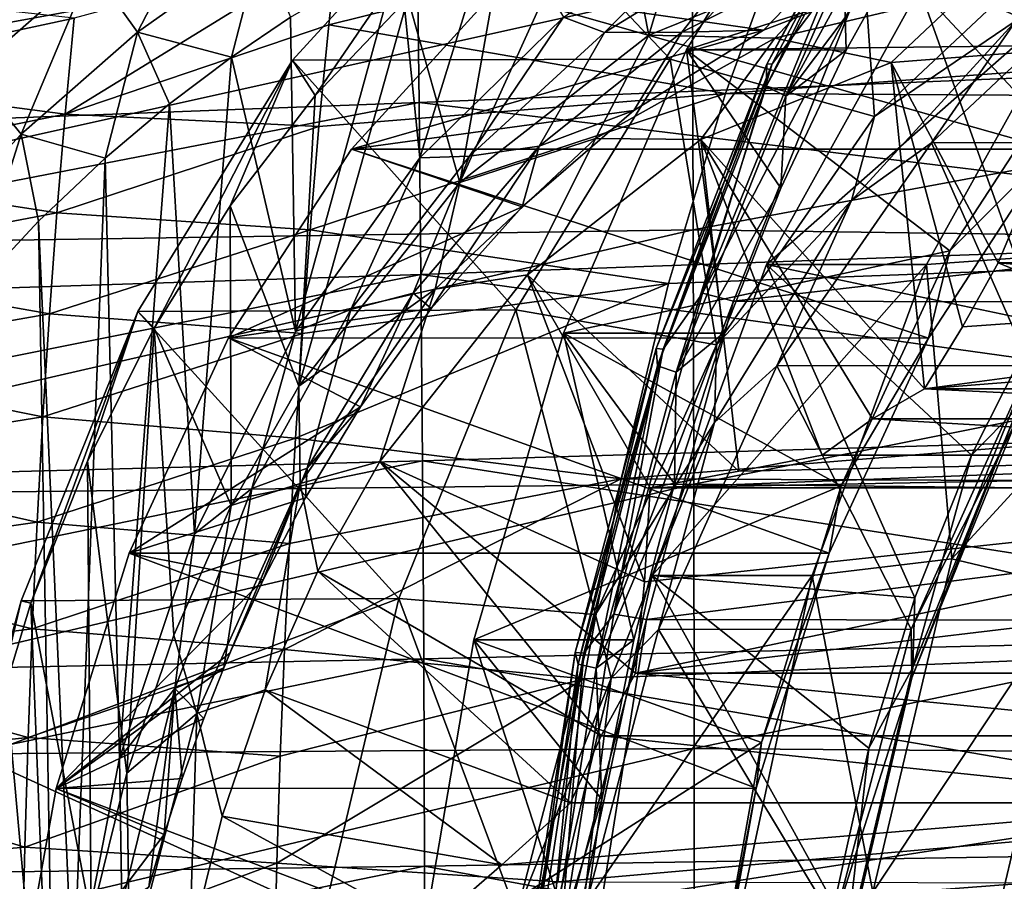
# Model space of a CAD drawing. Header units: metres. Extents: x -35 to 77, y -25 to 25.
# Tile 38 of 256: x -1.93 to 2.42, y 1.82 to 5.63. Entities that reach past the tile are written whole.
import ezdxf

# ---------------------------------------------------------------- set-up
doc = ezdxf.new("R2010")
doc.units = ezdxf.units.M
doc.layers.add('solid_500435', color=7, linetype='CONTINUOUS')

msp = doc.modelspace()

# ---------------------------------------------------------------- linework, layer by layer
at = {"layer": 'solid_500435'}
for points in [[(2.04666, 5.768151, 10.681695), (2.86964, 6.79199, 9.858716), (2.912129, 4.837919, 9.889788)], [(20.849007, 6.758882, 35.719536), (1.483466, 6.115149, 16.90131), (1.188522, 5.303418, 17.196255)], [(20.243843, 5.191264, 36.324699), (20.849007, 6.758882, 35.719536), (1.188522, 5.303418, 17.196255)], [(0.850418, 5.561844, 4.099763), (0.686488, 6.392481, 4.263693), (1.169336, 6.622167, 3.780844)], [(1.767666, 5.93411, 3.182515), (0.850418, 5.561844, 4.099763), (1.169336, 6.622167, 3.780844)], [(1.689238, 6.611057, 11.038684), (1.016021, 5.49703, 11.711902), (3.462586, 6.27796, 9.265336)], [(1.722294, 5.495792, 12.419842), (1.016021, 5.49703, 11.711902), (1.689238, 6.611057, 11.038684)], [(1.982468, 6.578383, 12.618624), (1.368263, 5.334061, 13.00636), (1.968708, 6.458113, 12.405914)], [(1.982468, 6.578383, 12.618624), (1.371027, 5.433292, 13.230063), (1.368263, 5.334061, 13.00636)], [(1.997565, 6.586472, 12.886786), (1.371027, 5.433292, 13.230063), (1.982468, 6.578383, 12.618624)], [(1.39507, 5.434538, 13.489282), (1.371027, 5.433292, 13.230063), (1.997565, 6.586472, 12.886786)], [(1.39507, 5.434538, 13.489282), (1.997565, 6.586472, 12.886786), (1.624329, 5.740154, 13.583106)], [(1.722294, 5.495792, 12.419842), (1.689238, 6.611057, 11.038684), (2.043683, 6.072339, 12.098453)], [(1.455561, 5.292441, 12.762948), (1.968708, 6.458113, 12.405914), (1.368263, 5.334061, 13.00636)], [(1.455561, 5.292441, 12.762948), (2.060957, 6.400611, 12.157552), (1.968708, 6.458113, 12.405914)], [(2.043683, 6.072339, 12.098453), (2.060957, 6.400611, 12.157552), (1.455561, 5.292441, 12.762948)], [(0.014822, 4.909798, 4.935359), (0.223207, 6.092609, 4.726974), (0.686488, 6.392481, 4.263693)], [(0.850418, 5.561844, 4.099763), (0.014822, 4.909798, 4.935359), (0.686488, 6.392481, 4.263693)], [(0.098467, 6.352725, 5.735598), (0.944272, 5.456236, 8.220809), (1.766874, 6.355296, 7.398207)], [(1.847293, 5.201659, 7.930161), (1.766874, 6.355296, 7.398207), (0.944272, 5.456236, 8.220809)], [(1.847293, 5.201659, 7.930161), (2.678982, 5.982743, 7.098472), (1.766874, 6.355296, 7.398207)], [(0.098467, 6.352725, 5.735598), (-0.624922, 5.295284, 5.575102), (-0.724995, 5.451217, 6.55906)], [(0.098467, 6.352725, 5.735598), (-0.724995, 5.451217, 6.55906), (0.944272, 5.456236, 8.220809)], [(0.098467, 6.352725, 5.735598), (-0.215796, 5.725362, 5.165977), (-0.624922, 5.295284, 5.575102)], [(1.016021, 5.49703, 11.711902), (2.772049, 5.51705, 9.955873), (3.462586, 6.27796, 9.265336)], [(-1.613998, 5.861844, 6.822171), (-1.054195, 6.260731, 6.247597), (-1.409173, 5.574998, 6.800943)], [(-1.054195, 6.260731, 6.247597), (-0.866554, 5.961629, 6.244006), (-1.409173, 5.574998, 6.800943)], [(-0.174007, 5.948735, -5.161038), (4.662213, 5.460941, -6.071084), (4.631546, 6.165183, -5.321419)], [(-2.406004, 5.633448, 7.344903), (-1.857669, 6.113689, 6.778784), (-2.146833, 5.395194, 7.372288)], [(-1.857669, 6.113689, 6.778784), (-1.613998, 5.861844, 6.822171), (-2.146833, 5.395194, 7.372288)], [(1.483466, 6.115149, 16.90131), (-0.527967, 5.951638, 14.828931), (-0.564745, 5.607785, 15.066669)], [(1.188522, 5.303418, 17.196255), (1.483466, 6.115149, 16.90131), (-0.564745, 5.607785, 15.066669)], [(-0.161601, 5.019444, 5.632572), (-0.253294, 5.920031, 5.690915), (0.179303, 6.126133, 5.250686)], [(0.014822, 4.909798, 4.935359), (-0.215796, 5.725362, 5.165977), (0.223207, 6.092609, 4.726974)], [(0.473296, 5.640728, 4.974668), (-0.161601, 5.019444, 5.632572), (0.179303, 6.126133, 5.250686)], [(0.654799, 5.574156, 4.817162), (0.473296, 5.640728, 4.974668), (1.177754, 6.099218, 4.253231)], [(1.309771, 5.975757, 4.146894), (0.654799, 5.574156, 4.817162), (1.177754, 6.099218, 4.253231)], [(1.722294, 5.495792, 12.419842), (2.043683, 6.072339, 12.098453), (1.455561, 5.292441, 12.762948)], [(0.99531, 5.574468, 4.551336), (0.654799, 5.574156, 4.817162), (1.309771, 5.975757, 4.146894)], [(1.678969, 5.918718, 3.85419), (0.99531, 5.574468, 4.551336), (1.309771, 5.975757, 4.146894)], [(2.47354, 5.626719, 7.459205), (2.678982, 5.982743, 7.098472), (1.847293, 5.201659, 7.930161)], [(-4.893056, 5.745125, -4.886747), (-4.891919, 5.084142, -5.56155), (-0.174007, 5.948735, -5.161038)], [(-4.891919, 5.084142, -5.56155), (-0.165275, 5.263557, -5.865485), (-0.174007, 5.948735, -5.161038)], [(-1.730014, 5.212142, 14.095435), (-0.564745, 5.607785, 15.066669), (-0.527967, 5.951638, 14.828931)], [(-1.730014, 5.212142, 14.095435), (-0.527967, 5.951638, 14.828931), (-1.689918, 5.636663, 13.808169)], [(-1.409173, 5.574998, 6.800943), (-0.866554, 5.961629, 6.244006), (-0.994599, 5.46469, 6.449082)], [(-0.866554, 5.961629, 6.244006), (-0.732964, 5.641309, 6.180906), (-0.994599, 5.46469, 6.449082)], [(-0.71084, 4.251472, 6.210251), (-0.732964, 5.641309, 6.180906), (-0.253294, 5.920031, 5.690915)], [(-0.161601, 5.019444, 5.632572), (-0.71084, 4.251472, 6.210251), (-0.253294, 5.920031, 5.690915)], [(-0.174007, 5.948735, -5.161038), (-0.165275, 5.263557, -5.865485), (4.662213, 5.460941, -6.071084)], [(1.406287, 5.547709, 3.592082), (0.850418, 5.561844, 4.099763), (1.767666, 5.93411, 3.182515)], [(1.356977, 5.58333, 4.299877), (0.99531, 5.574468, 4.551336), (1.678969, 5.918718, 3.85419)], [(1.987751, 5.827492, 3.669103), (1.356977, 5.58333, 4.299877), (1.678969, 5.918718, 3.85419)], [(2.245779, 5.747936, 2.75259), (1.406287, 5.547709, 3.592082), (1.767666, 5.93411, 3.182515)], [(-2.146833, 5.395194, 7.372288), (-1.613998, 5.861844, 6.822171), (-1.924516, 5.123687, 7.332999)], [(-1.613998, 5.861844, 6.822171), (-1.409173, 5.574998, 6.800943), (-1.924516, 5.123687, 7.332999)], [(3.217067, 5.088346, 9.160844), (2.911808, 5.849793, 7.233069), (2.0986, 5.086067, 8.046277)], [(2.47354, 5.626719, 7.459205), (2.0986, 5.086067, 8.046277), (2.911808, 5.849793, 7.233069)], [(0.168834, 5.754797, 5.48802), (1.356977, 5.58333, 4.299877), (1.987751, 5.827492, 3.669103)], [(-4.099682, 4.623542, -9.436322), (1.043747, 5.766508, -9.226583), (1.046548, 4.700455, -9.825902)], [(-4.099682, 4.623542, -9.436322), (-4.097833, 5.670097, -8.843993), (1.043747, 5.766508, -9.226583)], [(-1.689918, 5.636663, 13.808169), (-2.892767, 5.769161, 12.574407), (-2.930963, 5.370663, 12.867274)], [(0.168834, 5.754797, 5.48802), (-0.464158, 5.057295, 6.121013), (1.356977, 5.58333, 4.299877)], [(2.62951, 5.058102, 9.214528), (-0.464158, 5.057295, 6.121013), (0.168834, 5.754797, 5.48802)], [(2.62951, 5.058102, 9.214528), (0.168834, 5.754797, 5.48802), (3.263108, 5.755519, 8.580931)], [(1.046548, 4.700455, -9.825902), (1.043747, 5.766508, -9.226583), (6.334543, 5.684028, -9.644817)], [(1.370722, 4.547884, 11.357634), (2.04666, 5.768151, 10.681695), (2.573308, 4.294998, 10.228608)], [(2.753764, 5.768147, 11.388804), (2.04666, 5.768151, 10.681695), (1.370722, 4.547884, 11.357634)], [(2.077823, 4.547873, 12.064746), (2.753764, 5.768147, 11.388804), (1.370722, 4.547884, 11.357634)], [(2.245779, 5.747936, 2.75259), (1.921225, 5.441086, 3.218424), (1.406287, 5.547709, 3.592082)], [(2.245779, 5.747936, 2.75259), (2.794796, 5.5088, 2.344854), (1.921225, 5.441086, 3.218424)], [(2.04666, 5.768151, 10.681695), (2.912129, 4.837919, 9.889788), (2.573308, 4.294998, 10.228608)], [(2.735771, 4.59473, 11.869369), (2.753764, 5.768147, 11.388804), (2.077823, 4.547873, 12.064746)], [(3.096362, 5.69695, 1.902007), (2.794796, 5.5088, 2.344854), (2.245779, 5.747936, 2.75259)], [(-0.697139, 4.010581, 5.64732), (-0.624922, 5.295284, 5.575102), (-0.215796, 5.725362, 5.165977)], [(0.014822, 4.909798, 4.935359), (-0.697139, 4.010581, 5.64732), (-0.215796, 5.725362, 5.165977)], [(1.087753, 4.420403, 14.119682), (1.624329, 5.740154, 13.583106), (1.750604, 5.699537, 13.798656)], [(1.39507, 5.434538, 13.489282), (1.624329, 5.740154, 13.583106), (1.087753, 4.420403, 14.119682)], [(1.046548, 4.700455, -9.825902), (6.334543, 5.684028, -9.644817), (6.351986, 4.627603, -10.218331)], [(1.087753, 4.420403, 14.119682), (1.750604, 5.699537, 13.798656), (1.224005, 4.38647, 14.325255)], [(1.224005, 4.38647, 14.325255), (1.750604, 5.699537, 13.798656), (12.352456, 5.670172, 24.428188)], [(1.224005, 4.38647, 14.325255), (12.352456, 5.670172, 24.428188), (11.83171, 4.362534, 24.948935)], [(-1.730014, 5.212142, 14.095435), (-1.689918, 5.636663, 13.808169), (-2.930963, 5.370663, 12.867274)], [(-0.71084, 4.251472, 6.210251), (-0.994599, 5.46469, 6.449082), (-0.732964, 5.641309, 6.180906)], [(0.057197, 5.027036, 5.435564), (-0.161601, 5.019444, 5.632572), (0.473296, 5.640728, 4.974668)], [(0.654799, 5.574156, 4.817162), (0.057197, 5.027036, 5.435564), (0.473296, 5.640728, 4.974668)], [(2.47354, 5.626719, 7.459205), (1.847293, 5.201659, 7.930161), (1.745242, 4.830728, 8.187503)], [(2.47354, 5.626719, 7.459205), (1.745242, 4.830728, 8.187503), (2.0986, 5.086067, 8.046277)], [(-1.924516, 5.123687, 7.332999), (-1.409173, 5.574998, 6.800943), (-1.553446, 5.018558, 7.024451)], [(-1.730014, 5.212142, 14.095435), (-0.608116, 5.157624, 15.350035), (-0.564745, 5.607785, 15.066669)], [(-1.409173, 5.574998, 6.800943), (-1.268585, 5.258831, 6.730692), (-1.553446, 5.018558, 7.024451)], [(-1.409173, 5.574998, 6.800943), (-0.994599, 5.46469, 6.449082), (-1.268585, 5.258831, 6.730692)], [(1.188522, 5.303418, 17.196255), (-0.564745, 5.607785, 15.066669), (-0.608116, 5.157624, 15.350035)], [(-0.464158, 5.057295, 6.121013), (0.783622, 5.229066, 4.873232), (1.356977, 5.58333, 4.299877)], [(0.365919, 5.070632, 5.200476), (0.057197, 5.027036, 5.435564), (0.654799, 5.574156, 4.817162)], [(0.99531, 5.574468, 4.551336), (0.365919, 5.070632, 5.200476), (0.654799, 5.574156, 4.817162)], [(0.783622, 5.229066, 4.873232), (0.365919, 5.070632, 5.200476), (0.99531, 5.574468, 4.551336)], [(1.356977, 5.58333, 4.299877), (0.783622, 5.229066, 4.873232), (0.99531, 5.574468, 4.551336)], [(0.614577, 5.105021, 4.383791), (0.014822, 4.909798, 4.935359), (0.850418, 5.561844, 4.099763)], [(1.406287, 5.547709, 3.592082), (0.614577, 5.105021, 4.383791), (0.850418, 5.561844, 4.099763)], [(1.406287, 5.547709, 3.592082), (1.080169, 5.099741, 4.059481), (0.614577, 5.105021, 4.383791)], [(1.406287, 5.547709, 3.592082), (1.921225, 5.441086, 3.218424), (1.080169, 5.099741, 4.059481)], [(1.016021, 5.49703, 11.711902), (0.472755, 4.243649, 12.255167), (2.179818, 4.607658, 10.548104)], [(1.180224, 4.244811, 12.961911), (0.472755, 4.243649, 12.255167), (1.016021, 5.49703, 11.711902)], [(1.016021, 5.49703, 11.711902), (2.179818, 4.607658, 10.548104), (2.772049, 5.51705, 9.955873)], [(1.433881, 4.885362, 12.708254), (1.016021, 5.49703, 11.711902), (1.722294, 5.495792, 12.419842)], [(1.180224, 4.244811, 12.961911), (1.016021, 5.49703, 11.711902), (1.433881, 4.885362, 12.708254)], [(1.433881, 4.885362, 12.708254), (1.722294, 5.495792, 12.419842), (1.455561, 5.292441, 12.762948)], [(1.921225, 5.441086, 3.218424), (2.794796, 5.5088, 2.344854), (2.394134, 4.554484, 3.479666)], [(2.62951, 5.058102, 9.214528), (2.772049, 5.51705, 9.955873), (2.179818, 4.607658, 10.548104)], [(2.794796, 5.5088, 2.344854), (2.770071, 4.400381, 3.270439), (2.394134, 4.554484, 3.479666)], [(-0.724995, 5.451217, 6.55906), (-1.336478, 4.266567, 6.286658), (-1.407912, 4.339722, 7.241976)], [(-0.724995, 5.451217, 6.55906), (-1.407912, 4.339722, 7.241976), (0.261502, 4.347496, 8.90358)], [(-0.724995, 5.451217, 6.55906), (-0.999717, 4.807385, 5.949897), (-1.336478, 4.266567, 6.286658)], [(-1.158223, 3.356863, 6.690764), (-1.268585, 5.258831, 6.730692), (-0.994599, 5.46469, 6.449082)], [(-0.71084, 4.251472, 6.210251), (-1.158223, 3.356863, 6.690764), (-0.994599, 5.46469, 6.449082)], [(-0.724995, 5.451217, 6.55906), (-0.624922, 5.295284, 5.575102), (-0.999717, 4.807385, 5.949897)], [(-0.724995, 5.451217, 6.55906), (0.261502, 4.347496, 8.90358), (0.944272, 5.456236, 8.220809)], [(-0.165275, 5.263557, -5.865485), (4.689141, 4.676854, -6.721754), (4.662213, 5.460941, -6.071084)], [(1.148693, 4.192987, 8.62876), (0.944272, 5.456236, 8.220809), (0.261502, 4.347496, 8.90358)], [(1.148693, 4.192987, 8.62876), (1.847293, 5.201659, 7.930161), (0.944272, 5.456236, 8.220809)], [(1.080169, 5.099741, 4.059481), (1.921225, 5.441086, 3.218424), (2.068728, 3.998165, 4.106197)], [(1.921225, 5.441086, 3.218424), (2.236368, 4.272408, 3.80457), (2.068728, 3.998165, 4.106197)], [(1.921225, 5.441086, 3.218424), (2.394134, 4.554484, 3.479666), (2.236368, 4.272408, 3.80457)], [(1.39507, 5.434538, 13.489282), (0.88187, 4.176152, 13.719221), (1.371027, 5.433292, 13.230063)], [(0.913491, 4.173937, 13.97086), (0.88187, 4.176152, 13.719221), (1.39507, 5.434538, 13.489282)], [(1.371027, 5.433292, 13.230063), (0.88187, 4.176152, 13.719221), (0.887893, 4.099941, 13.48673)], [(1.371027, 5.433292, 13.230063), (0.887893, 4.099941, 13.48673), (1.368263, 5.334061, 13.00636)], [(0.913491, 4.173937, 13.97086), (1.39507, 5.434538, 13.489282), (1.087753, 4.420403, 14.119682)], [(-1.730014, 5.212142, 14.095435), (-2.930963, 5.370663, 12.867274), (-2.96537, 4.961554, 13.139725)], [(-2.146833, 5.395194, 7.372288), (-1.924516, 5.123687, 7.332999), (-2.406095, 4.606541, 7.833729)], [(0.970758, 4.071383, 13.24775), (1.368263, 5.334061, 13.00636), (0.887893, 4.099941, 13.48673)], [(0.970758, 4.071383, 13.24775), (1.455561, 5.292441, 12.762948), (1.368263, 5.334061, 13.00636)], [(-0.697139, 4.010581, 5.64732), (-0.999717, 4.807385, 5.949897), (-0.624922, 5.295284, 5.575102)], [(1.188522, 5.303418, 17.196255), (-0.608116, 5.157624, 15.350035), (-0.646895, 4.701577, 15.607114)], [(0.936242, 4.463417, 17.448534), (1.188522, 5.303418, 17.196255), (-0.646895, 4.701577, 15.607114)], [(20.243843, 5.191264, 36.324699), (1.188522, 5.303418, 17.196255), (0.936242, 4.463417, 17.448534)], [(1.433881, 4.885362, 12.708254), (1.455561, 5.292441, 12.762948), (0.970758, 4.071383, 13.24775)], [(-4.891919, 5.084142, -5.56155), (-4.890035, 4.350053, -6.148957), (-0.165275, 5.263557, -5.865485)], [(-4.890035, 4.350053, -6.148957), (-0.157258, 4.503421, -6.477514), (-0.165275, 5.263557, -5.865485)], [(-1.48871, 2.36527, 7.057972), (-1.553446, 5.018558, 7.024451), (-1.268585, 5.258831, 6.730692)], [(-1.158223, 3.356863, 6.690764), (-1.48871, 2.36527, 7.057972), (-1.268585, 5.258831, 6.730692)], [(-0.464158, 5.057295, 6.121013), (0.29032, 4.803211, 5.366534), (0.783622, 5.229066, 4.873232)], [(-0.165275, 5.263557, -5.865485), (-0.157258, 4.503421, -6.477514), (4.689141, 4.676854, -6.721754)], [(0.783622, 5.229066, 4.873232), (0.29032, 4.803211, 5.366534), (0.365919, 5.070632, 5.200476)], [(-1.766289, 4.776248, 14.360784), (-1.730014, 5.212142, 14.095435), (-2.96537, 4.961554, 13.139725)], [(-1.766289, 4.776248, 14.360784), (-0.608116, 5.157624, 15.350035), (-1.730014, 5.212142, 14.095435)], [(20.243843, 5.191264, 36.324699), (0.936242, 4.463417, 17.448534), (0.727971, 3.599624, 17.656805)], [(19.80369, 3.521194, 36.764854), (20.243843, 5.191264, 36.324699), (0.727971, 3.599624, 17.656805)], [(1.745242, 4.830728, 8.187503), (1.847293, 5.201659, 7.930161), (1.148693, 4.192987, 8.62876)], [(-1.766289, 4.776248, 14.360784), (-0.646895, 4.701577, 15.607114), (-0.608116, 5.157624, 15.350035)], [(-2.406095, 4.606541, 7.833729), (-1.924516, 5.123687, 7.332999), (-2.147531, 4.415967, 7.640851)], [(-1.924516, 5.123687, 7.332999), (-1.847077, 4.739595, 7.328413), (-2.147531, 4.415967, 7.640851)], [(-1.924516, 5.123687, 7.332999), (-1.553446, 5.018558, 7.024451), (-1.847077, 4.739595, 7.328413)], [(0.614577, 5.105021, 4.383791), (-0.09475, 4.439219, 5.093119), (0.014822, 4.909798, 4.935359)], [(0.614577, 5.105021, 4.383791), (0.31407, 4.501944, 4.825579), (-0.09475, 4.439219, 5.093119)], [(0.614577, 5.105021, 4.383791), (1.080169, 5.099741, 4.059481), (0.31407, 4.501944, 4.825579)], [(0.31407, 4.501944, 4.825579), (1.080169, 5.099741, 4.059481), (1.24787, 3.633667, 4.79264)], [(1.080169, 5.099741, 4.059481), (2.068728, 3.998165, 4.106197), (1.838123, 3.865089, 4.336803)], [(1.080169, 5.099741, 4.059481), (1.838123, 3.865089, 4.336803), (1.616101, 3.705464, 4.558825)], [(1.080169, 5.099741, 4.059481), (1.616101, 3.705464, 4.558825), (1.24787, 3.633667, 4.79264)], [(-0.464158, 5.057295, 6.121013), (-1.007037, 4.223687, 6.663891), (0.29032, 4.803211, 5.366534)], [(2.085724, 4.222713, 9.758315), (-1.007037, 4.223687, 6.663891), (-0.464158, 5.057295, 6.121013)], [(2.085724, 4.222713, 9.758315), (-0.464158, 5.057295, 6.121013), (2.62951, 5.058102, 9.214528)], [(0.365919, 5.070632, 5.200476), (-0.191115, 4.421822, 5.782981), (0.057197, 5.027036, 5.435564)], [(-0.111532, 4.353091, 5.768386), (-0.191115, 4.421822, 5.782981), (0.365919, 5.070632, 5.200476)], [(0.29032, 4.803211, 5.366534), (-0.111532, 4.353091, 5.768386), (0.365919, 5.070632, 5.200476)], [(2.533289, 4.102034, 9.844622), (2.0986, 5.086067, 8.046277), (1.415525, 4.09981, 8.729352)], [(1.745242, 4.830728, 8.187503), (1.415525, 4.09981, 8.729352), (2.0986, 5.086067, 8.046277)], [(2.085724, 4.222713, 9.758315), (2.62951, 5.058102, 9.214528), (2.179818, 4.607658, 10.548104)], [(2.533289, 4.102034, 9.844622), (3.217067, 5.088346, 9.160844), (2.0986, 5.086067, 8.046277)], [(-1.694014, 1.308831, 7.302399), (-1.847077, 4.739595, 7.328413), (-1.553446, 5.018558, 7.024451)], [(-1.48871, 2.36527, 7.057972), (-1.694014, 1.308831, 7.302399), (-1.553446, 5.018558, 7.024451)], [(-0.467367, 4.348793, 5.985947), (-0.71084, 4.251472, 6.210251), (-0.161601, 5.019444, 5.632572)], [(0.057197, 5.027036, 5.435564), (-0.467367, 4.348793, 5.985947), (-0.161601, 5.019444, 5.632572)], [(-0.191115, 4.421822, 5.782981), (-0.467367, 4.348793, 5.985947), (0.057197, 5.027036, 5.435564)], [(-1.766289, 4.776248, 14.360784), (-2.96537, 4.961554, 13.139725), (-2.996154, 4.54265, 13.390977)], [(-0.09475, 4.439219, 5.093119), (-0.697139, 4.010581, 5.64732), (0.014822, 4.909798, 4.935359)], [(1.180224, 4.244811, 12.961911), (1.433881, 4.885362, 12.708254), (0.970758, 4.071383, 13.24775)], [(1.745242, 4.830728, 8.187503), (1.148693, 4.192987, 8.62876), (1.140745, 3.849095, 8.792)], [(1.745242, 4.830728, 8.187503), (1.140745, 3.849095, 8.792), (1.415525, 4.09981, 8.729352)], [(-0.995327, 3.481784, 5.945508), (-1.336478, 4.266567, 6.286658), (-0.999717, 4.807385, 5.949897)], [(-1.007037, 4.223687, 6.663891), (-0.111532, 4.353091, 5.768386), (0.29032, 4.803211, 5.366534)], [(-0.697139, 4.010581, 5.64732), (-0.995327, 3.481784, 5.945508), (-0.999717, 4.807385, 5.949897)], [(-1.798851, 4.3298, 14.603334), (-1.766289, 4.776248, 14.360784), (-2.996154, 4.54265, 13.390977)], [(-1.798851, 4.3298, 14.603334), (-0.646895, 4.701577, 15.607114), (-1.766289, 4.776248, 14.360784)], [(-4.10088, 3.518951, -9.904765), (1.046548, 4.700455, -9.825902), (1.048684, 3.576545, -10.299161)], [(-4.10088, 3.518951, -9.904765), (-4.099682, 4.623542, -9.436322), (1.046548, 4.700455, -9.825902)], [(-1.768649, 0.209147, 7.417758), (-2.147531, 4.415967, 7.640851), (-1.847077, 4.739595, 7.328413)], [(-1.694014, 1.308831, 7.302399), (-1.768649, 0.209147, 7.417758), (-1.847077, 4.739595, 7.328413)], [(-1.798851, 4.3298, 14.603334), (-0.681132, 4.242427, 15.837369), (-0.646895, 4.701577, 15.607114)], [(0.936242, 4.463417, 17.448534), (-0.646895, 4.701577, 15.607114), (-0.681132, 4.242427, 15.837369)], [(1.048684, 3.576545, -10.299161), (1.046548, 4.700455, -9.825902), (6.351986, 4.627603, -10.218331)], [(-0.157258, 4.503421, -6.477514), (4.711722, 3.824875, -7.265837), (4.689141, 4.676854, -6.721754)], [(1.048684, 3.576545, -10.299161), (6.351986, 4.627603, -10.218331), (6.365582, 3.517842, -10.670118)], [(0.472755, 4.243649, 12.255167), (1.699597, 3.568903, 11.028325), (2.179818, 4.607658, 10.548104)], [(2.085724, 4.222713, 9.758315), (2.179818, 4.607658, 10.548104), (1.699597, 3.568903, 11.028325)], [(2.735771, 4.59473, 11.869369), (2.077823, 4.547873, 12.064746), (2.189686, 3.246363, 12.415454)], [(2.735771, 4.59473, 11.869369), (2.189686, 3.246363, 12.415454), (3.258881, 4.411606, 12.028425)], [(-1.798851, 4.3298, 14.603334), (-2.996154, 4.54265, 13.390977), (-3.023479, 4.114767, 13.620262)], [(0.864842, 3.172745, 11.863513), (1.370722, 4.547884, 11.357634), (2.025051, 3.074223, 10.776866)], [(2.077823, 4.547873, 12.064746), (1.370722, 4.547884, 11.357634), (0.864842, 3.172745, 11.863513)], [(1.571957, 3.17277, 12.570613), (2.077823, 4.547873, 12.064746), (0.864842, 3.172745, 11.863513)], [(1.370722, 4.547884, 11.357634), (2.276547, 3.704974, 10.525369), (2.025051, 3.074223, 10.776866)], [(1.370722, 4.547884, 11.357634), (2.573308, 4.294998, 10.228608), (2.276547, 3.704974, 10.525369)], [(2.189686, 3.246363, 12.415454), (2.077823, 4.547873, 12.064746), (1.571957, 3.17277, 12.570613)], [(2.068728, 3.998165, 4.106197), (6.245406, 4.554484, 7.330937), (5.600325, 4.274706, 7.164594)], [(2.236368, 4.272408, 3.80457), (6.245406, 4.554484, 7.330937), (2.068728, 3.998165, 4.106197)], [(2.236368, 4.272408, 3.80457), (2.394134, 4.554484, 3.479666), (6.245406, 4.554484, 7.330937)], [(2.394134, 4.554484, 3.479666), (6.087637, 4.249703, 6.015851), (6.130599, 4.401, 6.63332)], [(2.770071, 4.400381, 3.270439), (6.087637, 4.249703, 6.015851), (2.394134, 4.554484, 3.479666)], [(2.394134, 4.554484, 3.479666), (6.130599, 4.401, 6.63332), (6.245406, 4.554484, 7.330937)], [(-4.890035, 4.350053, -6.148957), (-4.887813, 3.554099, -6.641375), (-0.157258, 4.503421, -6.477514)], [(-4.887813, 3.554099, -6.641375), (-0.15035, 3.679722, -6.98972), (-0.157258, 4.503421, -6.477514)], [(-0.338778, 3.677422, 5.478427), (0.31407, 4.501944, 4.825579), (0.830944, 3.145303, 5.209994)], [(-0.09475, 4.439219, 5.093119), (0.31407, 4.501944, 4.825579), (-0.338778, 3.677422, 5.478427)], [(-0.157258, 4.503421, -6.477514), (-0.15035, 3.679722, -6.98972), (4.711722, 3.824875, -7.265837)], [(0.31407, 4.501944, 4.825579), (0.856649, 3.560238, 5.017151), (0.830944, 3.145303, 5.209994)], [(0.31407, 4.501944, 4.825579), (1.24787, 3.633667, 4.79264), (0.856649, 3.560238, 5.017151)], [(0.936242, 4.463417, 17.448534), (-0.681132, 4.242427, 15.837369), (-0.711277, 3.779901, 16.04175)], [(0.727971, 3.599624, 17.656805), (0.936242, 4.463417, 17.448534), (-0.711277, 3.779901, 16.04175)], [(-0.09475, 4.439219, 5.093119), (-0.690693, 3.579402, 5.689062), (-0.697139, 4.010581, 5.64732)], [(-0.09475, 4.439219, 5.093119), (-0.338778, 3.677422, 5.478427), (-0.690693, 3.579402, 5.689062)], [(-1.768649, 0.209147, 7.417758), (-3.742846, 0.209419, 9.391945), (-2.147531, 4.415967, 7.640851)], [(-0.191115, 4.421822, 5.782981), (-0.659977, 3.646906, 6.282269), (-0.467367, 4.348793, 5.985947)], [(-0.424856, 3.91901, 6.08171), (-0.659977, 3.646906, 6.282269), (-0.191115, 4.421822, 5.782981)], [(-0.111532, 4.353091, 5.768386), (-0.424856, 3.91901, 6.08171), (-0.191115, 4.421822, 5.782981)], [(0.695748, 3.002575, 14.511687), (1.087753, 4.420403, 14.119682), (1.224005, 4.38647, 14.325255)], [(0.913491, 4.173937, 13.97086), (1.087753, 4.420403, 14.119682), (0.695748, 3.002575, 14.511687)], [(2.189686, 3.246363, 12.415454), (2.734561, 3.116978, 12.552745), (3.258881, 4.411606, 12.028425)], [(-1.007037, 4.223687, 6.663891), (-0.424856, 3.91901, 6.08171), (-0.111532, 4.353091, 5.768386)], [(0.695748, 3.002575, 14.511687), (1.224005, 4.38647, 14.325255), (0.839486, 2.978262, 14.709775)], [(0.839486, 2.978262, 14.709775), (1.224005, 4.38647, 14.325255), (11.83171, 4.362534, 24.948935)], [(0.839486, 2.978262, 14.709775), (11.83171, 4.362534, 24.948935), (11.451563, 2.961374, 25.329082)], [(-1.827773, 3.873705, 14.822371), (-1.798851, 4.3298, 14.603334), (-3.023479, 4.114767, 13.620262)], [(-1.407912, 4.339722, 7.241976), (-1.881257, 3.050038, 6.831438), (-1.924179, 3.060726, 7.758243)], [(-1.407912, 4.339722, 7.241976), (-1.924179, 3.060726, 7.758243), (-0.255199, 3.071684, 9.42028)], [(-1.407912, 4.339722, 7.241976), (-1.631554, 3.678343, 6.581735), (-1.881257, 3.050038, 6.831438)], [(-1.827773, 3.873705, 14.822371), (-0.681132, 4.242427, 15.837369), (-1.798851, 4.3298, 14.603334)], [(-1.407912, 4.339722, 7.241976), (-1.336478, 4.266567, 6.286658), (-1.631554, 3.678343, 6.581735)], [(-1.407912, 4.339722, 7.241976), (-0.255199, 3.071684, 9.42028), (0.261502, 4.347496, 8.90358)], [(-0.467367, 4.348793, 5.985947), (-0.905238, 3.557365, 6.453987), (-0.71084, 4.251472, 6.210251)], [(-0.659977, 3.646906, 6.282269), (-0.905238, 3.557365, 6.453987), (-0.467367, 4.348793, 5.985947)], [(0.613754, 3.000874, 9.1637), (0.261502, 4.347496, 8.90358), (-0.255199, 3.071684, 9.42028)], [(0.613754, 3.000874, 9.1637), (1.148693, 4.192987, 8.62876), (0.261502, 4.347496, 8.90358)], [(-1.457005, 2.29934, 6.407186), (-1.631554, 3.678343, 6.581735), (-1.336478, 4.266567, 6.286658)], [(-1.249681, 2.908993, 6.199862), (-1.457005, 2.29934, 6.407186), (-1.336478, 4.266567, 6.286658)], [(-0.995327, 3.481784, 5.945508), (-1.249681, 2.908993, 6.199862), (-1.336478, 4.266567, 6.286658)], [(2.068728, 3.998165, 4.106197), (5.600325, 4.274706, 7.164594), (5.03301, 3.998165, 7.070479)], [(2.482682, 3.916274, 10.267489), (2.276547, 3.704974, 10.525369), (2.573308, 4.294998, 10.228608)], [(-1.827773, 3.873705, 14.822371), (-0.711277, 3.779901, 16.04175), (-0.681132, 4.242427, 15.837369)], [(-1.007037, 4.223687, 6.663891), (-1.44724, 3.271494, 7.104094), (-0.424856, 3.91901, 6.08171)], [(1.646582, 3.272138, 10.197457), (-1.44724, 3.271494, 7.104094), (-1.007037, 4.223687, 6.663891)], [(-0.905238, 3.557365, 6.453987), (-1.158223, 3.356863, 6.690764), (-0.71084, 4.251472, 6.210251)], [(1.646582, 3.272138, 10.197457), (-1.007037, 4.223687, 6.663891), (2.085724, 4.222713, 9.758315)], [(0.472755, 4.243649, 12.255167), (0.076257, 2.888344, 12.651665), (1.699597, 3.568903, 11.028325)], [(0.783207, 2.889309, 13.358929), (0.076257, 2.888344, 12.651665), (0.472755, 4.243649, 12.255167)], [(0.962886, 3.57809, 13.17925), (0.472755, 4.243649, 12.255167), (1.180224, 4.244811, 12.961911)], [(0.783207, 2.889309, 13.358929), (0.472755, 4.243649, 12.255167), (0.962886, 3.57809, 13.17925)], [(0.962886, 3.57809, 13.17925), (1.180224, 4.244811, 12.961911), (0.970758, 4.071383, 13.24775)], [(1.646582, 3.272138, 10.197457), (2.085724, 4.222713, 9.758315), (1.699597, 3.568903, 11.028325)], [(1.140745, 3.849095, 8.792), (1.148693, 4.192987, 8.62876), (0.613754, 3.000874, 9.1637)], [(0.88187, 4.176152, 13.719221), (0.525083, 2.832887, 14.076008), (0.537511, 2.781219, 13.837111)], [(0.913491, 4.173937, 13.97086), (0.525083, 2.832887, 14.076008), (0.88187, 4.176152, 13.719221)], [(0.562459, 2.829874, 14.321892), (0.525083, 2.832887, 14.076008), (0.913491, 4.173937, 13.97086)], [(0.88187, 4.176152, 13.719221), (0.537511, 2.781219, 13.837111), (0.887893, 4.099941, 13.48673)], [(0.562459, 2.829874, 14.321892), (0.913491, 4.173937, 13.97086), (0.695748, 3.002575, 14.511687)], [(-1.827773, 3.873705, 14.822371), (-3.023479, 4.114767, 13.620262), (-3.04748, 3.678722, 13.826983)], [(0.61689, 2.763482, 13.601619), (0.887893, 4.099941, 13.48673), (0.537511, 2.781219, 13.837111)], [(0.61689, 2.763482, 13.601619), (0.970758, 4.071383, 13.24775), (0.887893, 4.099941, 13.48673)], [(2.009663, 2.936106, 10.368248), (1.415525, 4.09981, 8.729352), (0.892473, 2.934188, 9.252404)], [(1.140745, 3.849095, 8.792), (0.892473, 2.934188, 9.252404), (1.415525, 4.09981, 8.729352)], [(2.009663, 2.936106, 10.368248), (2.533289, 4.102034, 9.844622), (1.415525, 4.09981, 8.729352)], [(2.470459, 3.850069, 10.123651), (2.533289, 4.102034, 9.844622), (2.009663, 2.936106, 10.368248)], [(0.962886, 3.57809, 13.17925), (0.970758, 4.071383, 13.24775), (0.61689, 2.763482, 13.601619)], [(-0.690693, 3.579402, 5.689062), (-0.995327, 3.481784, 5.945508), (-0.697139, 4.010581, 5.64732)], [(1.838123, 3.865089, 4.336803), (2.068728, 3.998165, 4.106197), (4.802404, 3.865089, 7.301085)], [(2.068728, 3.998165, 4.106197), (5.03301, 3.998165, 7.070479), (4.802404, 3.865089, 7.301085)], [(-1.44724, 3.271494, 7.104094), (-0.667289, 3.516938, 6.324143), (-0.424856, 3.91901, 6.08171)], [(-0.424856, 3.91901, 6.08171), (-0.667289, 3.516938, 6.324143), (-0.659977, 3.646906, 6.282269)], [(-1.853091, 3.408954, 15.01734), (-1.827773, 3.873705, 14.822371), (-3.04748, 3.678722, 13.826983)], [(-1.853091, 3.408954, 15.01734), (-0.711277, 3.779901, 16.04175), (-1.827773, 3.873705, 14.822371)], [(2.012877, 2.720231, 10.581232), (2.017231, 2.767008, 10.73294), (2.482682, 3.916274, 10.267489)], [(2.470459, 3.850069, 10.123651), (2.012877, 2.720231, 10.581232), (2.482682, 3.916274, 10.267489)], [(2.482682, 3.916274, 10.267489), (2.017231, 2.767008, 10.73294), (2.276547, 3.704974, 10.525369)], [(1.140745, 3.849095, 8.792), (0.613754, 3.000874, 9.1637), (0.683279, 2.719543, 9.249465)], [(1.140745, 3.849095, 8.792), (0.683279, 2.719543, 9.249465), (0.892473, 2.934188, 9.252404)], [(1.616101, 3.705464, 4.558825), (1.838123, 3.865089, 4.336803), (4.580382, 3.705464, 7.523106)], [(1.838123, 3.865089, 4.336803), (4.802404, 3.865089, 7.301085), (4.580382, 3.705464, 7.523106)], [(2.470459, 3.850069, 10.123651), (2.009663, 2.936106, 10.368248), (2.012877, 2.720231, 10.581232)], [(-0.15035, 3.679722, -6.98972), (4.729369, 2.917036, -7.69594), (4.711722, 3.824875, -7.265837)], [(-1.853091, 3.408954, 15.01734), (-0.737602, 3.314611, 16.220673), (-0.711277, 3.779901, 16.04175)], [(0.727971, 3.599624, 17.656805), (-0.711277, 3.779901, 16.04175), (-0.737602, 3.314611, 16.220673)], [(0.856649, 3.560238, 5.017151), (4.580382, 3.705464, 7.523106), (4.608338, 3.633372, 8.155581)], [(1.24787, 3.633667, 4.79264), (4.580382, 3.705464, 7.523106), (0.856649, 3.560238, 5.017151)], [(1.24787, 3.633667, 4.79264), (1.616101, 3.705464, 4.558825), (4.580382, 3.705464, 7.523106)], [(2.017231, 2.767008, 10.73294), (2.025051, 3.074223, 10.776866), (2.276547, 3.704974, 10.525369)], [(-4.887813, 3.554099, -6.641375), (-4.885661, 2.707593, -7.0313), (-0.15035, 3.679722, -6.98972)], [(-4.885661, 2.707593, -7.0313), (-0.14494, 2.803912, -7.394798), (-0.15035, 3.679722, -6.98972)], [(-1.853091, 3.408954, 15.01734), (-3.04748, 3.678722, 13.826983), (-3.068261, 3.235334, 14.010718)], [(-1.614718, 1.660235, 6.564899), (-1.881257, 3.050038, 6.831438), (-1.631554, 3.678343, 6.581735)], [(-1.457005, 2.29934, 6.407186), (-1.614718, 1.660235, 6.564899), (-1.631554, 3.678343, 6.581735)], [(-0.690693, 3.579402, 5.689062), (-0.338778, 3.677422, 5.478427), (-0.61216, 3.192631, 5.75181)], [(-0.61216, 3.192631, 5.75181), (-0.338778, 3.677422, 5.478427), (0.639038, 2.463581, 5.535888)], [(-0.338778, 3.677422, 5.478427), (0.791699, 2.741891, 5.383227), (0.639038, 2.463581, 5.535888)], [(-0.338778, 3.677422, 5.478427), (0.830944, 3.145303, 5.209994), (0.791699, 2.741891, 5.383227)], [(-0.15035, 3.679722, -6.98972), (-0.14494, 2.803912, -7.394798), (4.729369, 2.917036, -7.69594)], [(-0.659977, 3.646906, 6.282269), (-1.028749, 2.764804, 6.685603), (-0.905238, 3.557365, 6.453987)], [(-1.001292, 2.830314, 6.658146), (-1.028749, 2.764804, 6.685603), (-0.659977, 3.646906, 6.282269)], [(-0.855119, 3.154035, 6.511974), (-1.001292, 2.830314, 6.658146), (-0.659977, 3.646906, 6.282269)], [(-0.667289, 3.516938, 6.324143), (-0.855119, 3.154035, 6.511974), (-0.659977, 3.646906, 6.282269)], [(0.856649, 3.560238, 5.017151), (4.608338, 3.633372, 8.155581), (4.70792, 3.560238, 8.868423)], [(-4.101542, 2.370153, -10.243403), (1.048684, 3.576545, -10.299161), (1.05015, 2.408566, -10.640828)], [(-4.101542, 2.370153, -10.243403), (-4.10088, 3.518951, -9.904765), (1.048684, 3.576545, -10.299161)], [(-0.690693, 3.579402, 5.689062), (-1.147207, 2.563148, 6.145576), (-0.995327, 3.481784, 5.945508)], [(-0.690693, 3.579402, 5.689062), (-0.845415, 2.667372, 5.985065), (-1.147207, 2.563148, 6.145576)], [(-0.690693, 3.579402, 5.689062), (-0.61216, 3.192631, 5.75181), (-0.845415, 2.667372, 5.985065)], [(0.727971, 3.599624, 17.656805), (-0.737602, 3.314611, 16.220673), (-0.760331, 2.84594, 16.374958)], [(0.56482, 2.716643, 17.819956), (0.727971, 3.599624, 17.656805), (-0.760331, 2.84594, 16.374958)], [(0.076257, 2.888344, 12.651665), (1.348104, 2.434051, 11.379818), (1.699597, 3.568903, 11.028325)], [(19.80369, 3.521194, 36.764854), (0.727971, 3.599624, 17.656805), (0.56482, 2.716643, 17.819956)], [(0.783207, 2.889309, 13.358929), (0.962886, 3.57809, 13.17925), (0.61689, 2.763482, 13.601619)], [(1.05015, 2.408566, -10.640828), (1.048684, 3.576545, -10.299161), (6.365582, 3.517842, -10.670118)], [(1.646582, 3.272138, 10.197457), (1.699597, 3.568903, 11.028325), (1.348104, 2.434051, 11.379818)], [(-0.905238, 3.557365, 6.453987), (-1.245247, 2.673821, 6.827632), (-1.158223, 3.356863, 6.690764)], [(-1.028749, 2.764804, 6.685603), (-1.245247, 2.673821, 6.827632), (-0.905238, 3.557365, 6.453987)], [(0.791699, 2.741891, 5.383227), (4.70792, 3.560238, 8.868423), (4.193825, 3.148685, 8.571095)], [(0.830944, 3.145303, 5.209994), (4.70792, 3.560238, 8.868423), (0.791699, 2.741891, 5.383227)], [(0.830944, 3.145303, 5.209994), (0.856649, 3.560238, 5.017151), (4.70792, 3.560238, 8.868423)], [(-1.44724, 3.271494, 7.104094), (-0.855119, 3.154035, 6.511974), (-0.667289, 3.516938, 6.324143)], [(-1.147207, 2.563148, 6.145576), (-1.249681, 2.908993, 6.199862), (-0.995327, 3.481784, 5.945508)], [(19.80369, 3.521194, 36.764854), (0.56482, 2.716643, 17.819956), (0.447659, 1.81918, 17.937117)], [(19.535913, 1.782842, 37.032627), (19.80369, 3.521194, 36.764854), (0.447659, 1.81918, 17.937117)], [(1.05015, 2.408566, -10.640828), (6.365582, 3.517842, -10.670118), (6.375257, 2.367556, -10.99577)], [(-1.874843, 2.936544, 15.187694), (-1.853091, 3.408954, 15.01734), (-3.068261, 3.235334, 14.010718)], [(-1.874843, 2.936544, 15.187694), (-0.737602, 3.314611, 16.220673), (-1.853091, 3.408954, 15.01734)], [(-1.245247, 2.673821, 6.827632), (-1.48871, 2.36527, 7.057972), (-1.158223, 3.356863, 6.690764)], [(-1.874843, 2.936544, 15.187694), (-0.760331, 2.84594, 16.374958), (-0.737602, 3.314611, 16.220673)], [(-1.44724, 3.271494, 7.104094), (-1.769442, 2.231214, 7.426296), (-0.855119, 3.154035, 6.511974)], [(1.324062, 2.232309, 10.519977), (-1.769442, 2.231214, 7.426296), (-1.44724, 3.271494, 7.104094)], [(1.324062, 2.232309, 10.519977), (-1.44724, 3.271494, 7.104094), (1.646582, 3.272138, 10.197457)], [(1.324062, 2.232309, 10.519977), (1.646582, 3.272138, 10.197457), (1.348104, 2.434051, 11.379818)], [(-1.874843, 2.936544, 15.187694), (-3.068261, 3.235334, 14.010718), (-3.085928, 2.78542, 14.171056)], [(2.189686, 3.246363, 12.415454), (1.571957, 3.17277, 12.570613), (1.840101, 1.773239, 12.765038)], [(2.189686, 3.246363, 12.415454), (1.840101, 1.773239, 12.765038), (2.734561, 3.116978, 12.552745)], [(-0.845415, 2.667372, 5.985065), (-0.61216, 3.192631, 5.75181), (0.503197, 2.168349, 5.671728)], [(-0.61216, 3.192631, 5.75181), (0.639038, 2.463581, 5.535888), (0.503197, 2.168349, 5.671728)], [(-1.769442, 2.231214, 7.426296), (-1.001292, 2.830314, 6.658146), (-0.855119, 3.154035, 6.511974)], [(1.571957, 3.17277, 12.570613), (0.864842, 3.172745, 11.863513), (0.546249, 1.689562, 12.182106)], [(1.253354, 1.689548, 12.889215), (1.571957, 3.17277, 12.570613), (0.546249, 1.689562, 12.182106)], [(0.546249, 1.689562, 12.182106), (0.864842, 3.172745, 11.863513), (1.668465, 1.718855, 11.133451)], [(0.791699, 2.741891, 5.383227), (4.193825, 3.148685, 8.571095), (3.75598, 2.741891, 8.347508)], [(0.864842, 3.172745, 11.863513), (1.821615, 2.40975, 10.980302), (1.668465, 1.718855, 11.133451)], [(0.864842, 3.172745, 11.863513), (2.025051, 3.074223, 10.776866), (1.821615, 2.40975, 10.980302)], [(1.840101, 1.773239, 12.765038), (1.571957, 3.17277, 12.570613), (1.253354, 1.689548, 12.889215)], [(1.840101, 1.773239, 12.765038), (2.398909, 1.702567, 12.888397), (2.734561, 3.116978, 12.552745)], [(2.734561, 3.116978, 12.552745), (2.398909, 1.702567, 12.888397), (2.874977, 1.67843, 13.21181)], [(-2.113412, 2.373111, 7.947477), (-0.585974, 1.677829, 9.751055), (-0.255199, 3.071684, 9.42028)], [(-1.924179, 3.060726, 7.758243), (-2.113412, 2.373111, 7.947477), (-0.255199, 3.071684, 9.42028)], [(-1.924179, 3.060726, 7.758243), (-2.083113, 2.388151, 7.033294), (-2.113412, 2.373111, 7.947477)], [(-1.924179, 3.060726, 7.758243), (-1.881257, 3.050038, 6.831438), (-2.083113, 2.388151, 7.033294)], [(-1.773487, 0.329236, 6.723668), (-2.083113, 2.388151, 7.033294), (-1.881257, 3.050038, 6.831438)], [(-1.614718, 1.660235, 6.564899), (-1.773487, 0.329236, 6.723668), (-1.881257, 3.050038, 6.831438)], [(0.265873, 1.677485, 9.51158), (-0.255199, 3.071684, 9.42028), (-0.585974, 1.677829, 9.751055)], [(0.265873, 1.677485, 9.51158), (0.613754, 3.000874, 9.1637), (-0.255199, 3.071684, 9.42028)], [(2.017231, 2.767008, 10.73294), (1.821615, 2.40975, 10.980302), (2.025051, 3.074223, 10.776866)], [(0.683279, 2.719543, 9.249465), (0.613754, 3.000874, 9.1637), (0.265873, 1.677485, 9.51158)], [(0.457011, 1.518129, 14.750424), (0.695748, 3.002575, 14.511687), (0.839486, 2.978262, 14.709775)], [(0.562459, 2.829874, 14.321892), (0.695748, 3.002575, 14.511687), (0.457011, 1.518129, 14.750424)], [(0.457011, 1.518129, 14.750424), (0.839486, 2.978262, 14.709775), (0.605387, 1.505457, 14.943873)], [(0.605387, 1.505457, 14.943873), (0.839486, 2.978262, 14.709775), (11.451563, 2.961374, 25.329082)], [(0.605387, 1.505457, 14.943873), (11.451563, 2.961374, 25.329082), (11.220165, 1.49673, 25.56048)], [(-1.893066, 2.457471, 15.332888), (-1.874843, 2.936544, 15.187694), (-3.085928, 2.78542, 14.171056)], [(-1.893066, 2.457471, 15.332888), (-0.760331, 2.84594, 16.374958), (-1.874843, 2.936544, 15.187694)], [(-0.14494, 2.803912, -7.394798), (4.741725, 1.966468, -8.006136), (4.729369, 2.917036, -7.69594)], [(1.669098, 1.641631, 10.708813), (0.892473, 2.934188, 9.252404), (0.552323, 1.640208, 9.592554)], [(0.683279, 2.719543, 9.249465), (0.552323, 1.640208, 9.592554), (0.892473, 2.934188, 9.252404)], [(1.669098, 1.641631, 10.708813), (2.009663, 2.936106, 10.368248), (0.892473, 2.934188, 9.252404)], [(2.012877, 2.720231, 10.581232), (2.009663, 2.936106, 10.368248), (1.669098, 1.641631, 10.708813)], [(-1.147207, 2.563148, 6.145576), (-1.457005, 2.29934, 6.407186), (-1.249681, 2.908993, 6.199862)], [(0.076257, 2.888344, 12.651665), (-0.165391, 1.467354, 12.893312), (1.348104, 2.434051, 11.379818)], [(0.541017, 1.462662, 13.601118), (-0.165391, 1.467354, 12.893312), (0.076257, 2.888344, 12.651665)], [(0.642294, 2.182714, 13.499842), (0.076257, 2.888344, 12.651665), (0.783207, 2.889309, 13.358929)], [(0.541017, 1.462662, 13.601118), (0.076257, 2.888344, 12.651665), (0.642294, 2.182714, 13.499842)], [(0.642294, 2.182714, 13.499842), (0.783207, 2.889309, 13.358929), (0.61689, 2.763482, 13.601619)], [(-1.893066, 2.457471, 15.332888), (-0.779443, 2.374753, 16.504887), (-0.760331, 2.84594, 16.374958)], [(-1.769442, 2.231214, 7.426296), (-1.028749, 2.764804, 6.685603), (-1.001292, 2.830314, 6.658146)], [(0.56482, 2.716643, 17.819956), (-0.760331, 2.84594, 16.374958), (-0.779443, 2.374753, 16.504887)], [(0.525083, 2.832887, 14.076008), (0.308025, 1.431201, 14.293067), (0.324348, 1.405107, 14.050275)], [(0.562459, 2.829874, 14.321892), (0.308025, 1.431201, 14.293067), (0.525083, 2.832887, 14.076008)], [(0.348992, 1.429226, 14.535358), (0.308025, 1.431201, 14.293067), (0.562459, 2.829874, 14.321892)], [(0.525083, 2.832887, 14.076008), (0.324348, 1.405107, 14.050275), (0.537511, 2.781219, 13.837111)], [(0.348992, 1.429226, 14.535358), (0.562459, 2.829874, 14.321892), (0.457011, 1.518129, 14.750424)], [(-4.885661, 2.707593, -7.0313), (-4.88391, 1.823077, -7.312884), (-0.14494, 2.803912, -7.394798)], [(-4.88391, 1.823077, -7.312884), (-0.141243, 1.888648, -7.687071), (-0.14494, 2.803912, -7.394798)], [(-1.893066, 2.457471, 15.332888), (-3.085928, 2.78542, 14.171056), (-3.100582, 2.329798, 14.30758)], [(-0.14494, 2.803912, -7.394798), (-0.141243, 1.888648, -7.687071), (4.741725, 1.966468, -8.006136)], [(-1.769442, 2.231214, 7.426296), (-1.117395, 2.540468, 6.774249), (-1.028749, 2.764804, 6.685603)], [(-1.028749, 2.764804, 6.685603), (-1.117395, 2.540468, 6.774249), (-1.245247, 2.673821, 6.827632)], [(0.401504, 1.396636, 13.817005), (0.537511, 2.781219, 13.837111), (0.324348, 1.405107, 14.050275)], [(0.401504, 1.396636, 13.817005), (0.61689, 2.763482, 13.601619), (0.537511, 2.781219, 13.837111)], [(0.642294, 2.182714, 13.499842), (0.61689, 2.763482, 13.601619), (0.401504, 1.396636, 13.817005)], [(0.639038, 2.463581, 5.535888), (0.791699, 2.741891, 5.383227), (3.603319, 2.463581, 8.500169)], [(0.791699, 2.741891, 5.383227), (3.75598, 2.741891, 8.347508), (3.603319, 2.463581, 8.500169)], [(2.017231, 2.767008, 10.73294), (1.719266, 1.511407, 11.030906), (1.821615, 2.40975, 10.980302)], [(1.719948, 1.485857, 10.87416), (1.719266, 1.511407, 11.030906), (2.017231, 2.767008, 10.73294)], [(2.012877, 2.720231, 10.581232), (1.719948, 1.485857, 10.87416), (2.017231, 2.767008, 10.73294)], [(0.56482, 2.716643, 17.819956), (-0.779443, 2.374753, 16.504887), (-0.794728, 1.901844, 16.610983)], [(0.447659, 1.81918, 17.937117), (0.56482, 2.716643, 17.819956), (-0.794728, 1.901844, 16.610983)], [(0.683279, 2.719543, 9.249465), (0.265873, 1.677485, 9.51158), (0.390425, 1.485481, 9.54232)], [(0.683279, 2.719543, 9.249465), (0.390425, 1.485481, 9.54232), (0.552323, 1.640208, 9.592554)], [(2.012877, 2.720231, 10.581232), (1.669098, 1.641631, 10.708813), (1.719948, 1.485857, 10.87416)], [(-1.245247, 2.673821, 6.827632), (-1.478581, 1.721171, 7.097289), (-1.48871, 2.36527, 7.057972)], [(-1.360352, 1.79496, 7.017206), (-1.478581, 1.721171, 7.097289), (-1.245247, 2.673821, 6.827632)], [(-1.29222, 2.028183, 6.949074), (-1.360352, 1.79496, 7.017206), (-1.245247, 2.673821, 6.827632)], [(-1.212118, 2.276135, 6.868972), (-1.29222, 2.028183, 6.949074), (-1.245247, 2.673821, 6.827632)], [(-1.117395, 2.540468, 6.774249), (-1.212118, 2.276135, 6.868972), (-1.245247, 2.673821, 6.827632)], [(-1.147207, 2.563148, 6.145576), (-0.845415, 2.667372, 5.985065), (-1.035519, 2.108391, 6.175168)], [(-1.035519, 2.108391, 6.175168), (-0.845415, 2.667372, 5.985065), (0.20068, 1.893316, 5.83983)], [(-0.845415, 2.667372, 5.985065), (0.503197, 2.168349, 5.671728), (0.20068, 1.893316, 5.83983)], [(-1.769442, 2.231214, 7.426296), (-1.212118, 2.276135, 6.868972), (-1.117395, 2.540468, 6.774249)], [(-1.147207, 2.563148, 6.145576), (-1.44434, 1.434872, 6.442708), (-1.457005, 2.29934, 6.407186)], [(-1.147207, 2.563148, 6.145576), (-1.18012, 1.522474, 6.319769), (-1.44434, 1.434872, 6.442708)], [(-1.147207, 2.563148, 6.145576), (-1.035519, 2.108391, 6.175168), (-1.18012, 1.522474, 6.319769)], [(-1.907799, 1.972742, 15.452391), (-1.893066, 2.457471, 15.332888), (-3.100582, 2.329798, 14.30758)], [(-1.907799, 1.972742, 15.452391), (-0.779443, 2.374753, 16.504887), (-1.893066, 2.457471, 15.332888)], [(0.503197, 2.168349, 5.671728), (0.639038, 2.463581, 5.535888), (3.467479, 2.168349, 8.63601)], [(0.639038, 2.463581, 5.535888), (3.603319, 2.463581, 8.500169), (3.467479, 2.168349, 8.63601)], [(-4.101823, 1.192151, -10.44893), (1.05015, 2.408566, -10.640828), (1.050993, 1.211408, -10.847936)], [(-4.101823, 1.192151, -10.44893), (-4.101542, 2.370153, -10.243403), (1.05015, 2.408566, -10.640828)], [(-0.165391, 1.467354, 12.893312), (1.133771, 1.239336, 11.594151), (1.348104, 2.434051, 11.379818)], [(1.050993, 1.211408, -10.847936), (1.05015, 2.408566, -10.640828), (6.375257, 2.367556, -10.99577)], [(1.324062, 2.232309, 10.519977), (1.348104, 2.434051, 11.379818), (1.133771, 1.239336, 11.594151)], [(1.719266, 1.511407, 11.030906), (1.668465, 1.718855, 11.133451), (1.821615, 2.40975, 10.980302)], [(-2.113412, 2.373111, 7.947477), (-2.253906, 1.662826, 8.08797), (-0.585974, 1.677829, 9.751055)], [(-1.580331, -3.790331, 6.530511), (-2.235022, 1.699468, 7.185203), (-2.083113, 2.388151, 7.033294)], [(-1.720608, -1.000803, 6.670788), (-1.580331, -3.790331, 6.530511), (-2.083113, 2.388151, 7.033294)], [(-1.773487, 0.329236, 6.723668), (-1.720608, -1.000803, 6.670788), (-2.083113, 2.388151, 7.033294)], [(-1.907799, 1.972742, 15.452391), (-0.794728, 1.901844, 16.610983), (-0.779443, 2.374753, 16.504887)], [(-1.478581, 1.721171, 7.097289), (-1.694014, 1.308831, 7.302399), (-1.48871, 2.36527, 7.057972)], [(1.050993, 1.211408, -10.847936), (6.375257, 2.367556, -10.99577), (6.381038, 1.19039, -11.192891)], [(-1.907799, 1.972742, 15.452391), (-3.100582, 2.329798, 14.30758), (-3.11233, 1.869307, 14.419889)], [(-1.769442, 2.231214, 7.426296), (-1.29222, 2.028183, 6.949074), (-1.212118, 2.276135, 6.868972)], [(-1.44434, 1.434872, 6.442708), (-1.614718, 1.660235, 6.564899), (-1.457005, 2.29934, 6.407186)], [(-1.769442, 2.231214, 7.426296), (-1.965914, 1.136058, 7.622768), (-1.29222, 2.028183, 6.949074)], [(1.126963, 1.131588, 10.717075), (-1.965914, 1.136058, 7.622768), (-1.769442, 2.231214, 7.426296)], [(1.126963, 1.131588, 10.717075), (-1.769442, 2.231214, 7.426296), (1.324062, 2.232309, 10.519977)], [(1.126963, 1.131588, 10.717075), (1.324062, 2.232309, 10.519977), (1.133771, 1.239336, 11.594151)], [(0.541017, 1.462662, 13.601118), (0.642294, 2.182714, 13.499842), (0.401504, 1.396636, 13.817005)], [(-0.123334, 1.61203, 5.997134), (3.467479, 2.168349, 8.63601), (3.561418, 1.892185, 9.202502)], [(0.20068, 1.893316, 5.83983), (3.467479, 2.168349, 8.63601), (-0.123334, 1.61203, 5.997134)], [(0.20068, 1.893316, 5.83983), (0.503197, 2.168349, 5.671728), (3.467479, 2.168349, 8.63601)], [(-1.18012, 1.522474, 6.319769), (-1.035519, 2.108391, 6.175168), (-0.123334, 1.61203, 5.997134)], [(-1.035519, 2.108391, 6.175168), (0.20068, 1.893316, 5.83983), (-0.123334, 1.61203, 5.997134)], [(-1.965914, 1.136058, 7.622768), (-1.360352, 1.79496, 7.017206), (-1.29222, 2.028183, 6.949074)], [(-1.919117, 1.483468, 15.54583), (-1.907799, 1.972742, 15.452391), (-3.11233, 1.869307, 14.419889)], [(-1.919117, 1.483468, 15.54583), (-0.794728, 1.901844, 16.610983), (-1.907799, 1.972742, 15.452391)], [(-0.141243, 1.888648, -7.687071), (4.74896, 0.988799, -8.193826), (4.741725, 1.966468, -8.006136)], [(-4.88391, 1.823077, -7.312884), (-4.88274, 0.915479, -7.483496), (-0.141243, 1.888648, -7.687071)], [(-4.88274, 0.915479, -7.483496), (-0.139141, 0.948923, -7.864017), (-0.141243, 1.888648, -7.687071)], [(-1.919117, 1.483468, 15.54583), (-0.806391, 1.427467, 16.693401), (-0.794728, 1.901844, 16.610983)], [(0.447659, 1.81918, 17.937117), (-0.794728, 1.901844, 16.610983), (-0.806391, 1.427467, 16.693401)], [(-0.141243, 1.888648, -7.687071), (-0.139141, 0.948923, -7.864017), (4.74896, 0.988799, -8.193826)], [(-0.123334, 1.61203, 5.997134), (3.561418, 1.892185, 9.202502), (3.727937, 1.61203, 9.848406)], [(-1.919117, 1.483468, 15.54583), (-3.11233, 1.869307, 14.419889), (-3.12128, 1.404967, 14.507675)]]:
    msp.add_3dface(points, dxfattribs=at)

doc.saveas('drawing.dxf')
